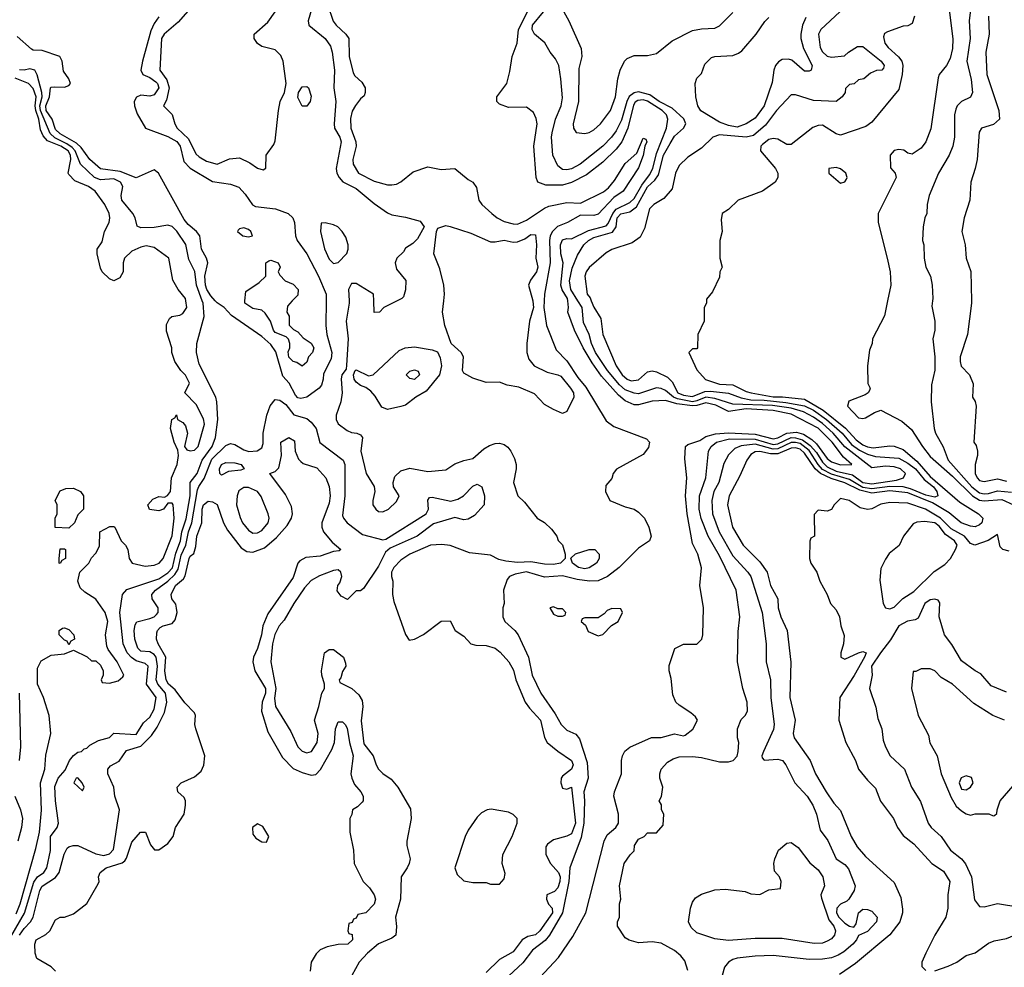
# Model space of a CAD drawing. Header units: inches. Extents: x 1793402 to 1900366, y 320852 to 470679.
# Tile 181 of 256: x 1840950 to 1845340, y 377027 to 381255. Entities that reach past the tile are written whole.
import ezdxf

# ---------------------------------------------------------------- set-up
doc = ezdxf.new("R2010")
doc.units = ezdxf.units.IN
doc.header["$MEASUREMENT"] = 0
doc.layers.add('B8347', color=7, linetype='Continuous')
doc.layers.add('B8348', color=7, linetype='Continuous')

msp = doc.modelspace()

# ---------------------------------------------------------------- linework, layer by layer
at = {"layer": 'B8347', "color": 4}
for points, elevation in [([(1840910, 377162), (1840971.3, 377268.7), (1841013.6, 377406.4), (1841029.8, 377430.2), (1841058.4, 377450), (1841071.3, 377470), (1841087.9, 377547.9), (1841088, 377610), (1841117.2, 377650), (1841122.7, 377670), (1841109.6, 377769.6), (1841107, 377833), (1841122.4, 377870), (1841153.6, 377906.4), (1841172.7, 377950), (1841190, 377971), (1841210, 377986), (1841226, 377990), (1841238, 378002), (1841250, 378004.7), (1841262.7, 378017.3), (1841302, 378038), (1841350, 378051.3), (1841370, 378071), (1841470, 378066), (1841502.7, 378117.3), (1841530, 378142), (1841550, 378178.8), (1841558.7, 378230), (1841515.8, 378290), (1841523.6, 378370), (1841510, 378382.4), (1841470, 378394.5), (1841449, 378409), (1841429.7, 378430), (1841412.1, 378470), (1841396.9, 378610), (1841409.3, 378690), (1841428.3, 378711.7), (1841570, 378759.6), (1841610, 378787.2), (1841631.7, 378808.3), (1841646.1, 378873.9), (1841667, 378930), (1841673.4, 378970), (1841692.2, 379027.8), (1841709.8, 379130), (1841710.9, 379190), (1841742, 379230), (1841763.1, 379290), (1841808.3, 379350), (1841822.6, 379390), (1841834.3, 379470), (1841829.6, 379550), (1841824.5, 379570), (1841750, 379717.2), (1841738, 379770), (1841740.5, 379810), (1841773.2, 379930), (1841768.3, 379990), (1841764.5, 380000)], 192), ([(1840934.3, 377265.7), (1840951.6, 377310), (1841022.9, 377557.1), (1841038.8, 377630), (1841047.7, 377727.7), (1841042.4, 377850), (1841061.6, 377910), (1841066.5, 377973.5), (1841089.2, 378070), (1841081.2, 378150), (1841056, 378230), (1841029.6, 378290), (1841030, 378362), (1841046.2, 378393.8), (1841090, 378418.8), (1841150, 378424.7), (1841190, 378442), (1841251.6, 378411.6), (1841270, 378394), (1841290, 378394), (1841310, 378374), (1841322, 378350), (1841322, 378330), (1841314, 378310), (1841318, 378298), (1841350, 378294), (1841390, 378304.7), (1841410, 378322), (1841414, 378330), (1841385.2, 378390), (1841344, 378444), (1841339, 378459), (1841333.2, 378510), (1841343.7, 378570), (1841331.8, 378610), (1841290, 378668.7), (1841240.2, 378700.2), (1841220.2, 378720.2), (1841208.7, 378750), (1841218, 378790), (1841258, 378830), (1841270, 378854), (1841290, 378874), (1841306, 378906), (1841308, 378970), (1841352.7, 378992.7), (1841370, 378994), (1841374, 378990), (1841402, 378930), (1841422, 378910), (1841432, 378890), (1841438, 378850), (1841452, 378830), (1841510, 378816), (1841550, 378820.7), (1841572.7, 378830), (1841590, 378851), (1841630, 378951.3), (1841639.3, 379030), (1841634, 379090), (1841630, 379098), (1841610, 379098), (1841592, 379070), (1841570, 379062.7), (1841529.1, 379069.1), (1841522, 379090), (1841544.1, 379115.9), (1841570, 379126.8), (1841595.3, 379124.7), (1841609, 379131), (1841622, 379150), (1841627, 379210), (1841652.7, 379270), (1841659, 379310), (1841654.6, 379334.6), (1841639, 379370), (1841622, 379430), (1841628, 379470), (1841642, 379478), (1841650, 379492), (1841654, 379470), (1841676.9, 379456.9), (1841690, 379442), (1841698.8, 379410), (1841684.7, 379350), (1841696, 379336), (1841710, 379331), (1841730, 379334), (1841746, 379350), (1841773.6, 379450), (1841770, 379474), (1841737.5, 379537.5), (1841686, 379590), (1841707.3, 379632.7), (1841690, 379668), (1841668, 379690), (1841642, 379730), (1841628.7, 379770), (1841628.7, 379790), (1841604.7, 379864.7), (1841604.7, 379895.3), (1841618, 379922), (1841628, 379930), (1841663.7, 379936.3), (1841677, 379943), (1841695.1, 379970), (1841690.8, 380000)], 196), ([(1842316.6, 380000), (1842314.9, 379890), (1842319.5, 379850), (1842342.3, 379770), (1842338.6, 379741.4), (1842304.9, 379675.1), (1842303.7, 379650), (1842296.1, 379623.9), (1842286, 379610), (1842230, 379569.7), (1842203.7, 379563.7), (1842190, 379567.8), (1842179.6, 379579.6), (1842152.3, 379632.3), (1842123.9, 379663.9), (1842092.8, 379772.8), (1842070, 379805.1), (1842030, 379841.1), (1841894.5, 379934.5), (1841862.4, 379970), (1841830, 379991.1), (1841822.2, 380000)], 188), ([(1842165.7, 380000), (1842143.6, 379976.4), (1842142, 379950), (1842151.1, 379931.1), (1842152, 379892), (1842171.6, 379871.6), (1842190, 379862), (1842214.8, 379834.8), (1842250, 379811), (1842261, 379790), (1842256, 379770), (1842238, 379750), (1842230, 379726), (1842210, 379708), (1842185.2, 379725.2), (1842170, 379729.2), (1842150, 379749.2), (1842147.5, 379772.5), (1842155.3, 379790), (1842155.3, 379810), (1842149.1, 379829.1), (1842139, 379839), (1842090, 379859), (1842081.2, 379870), (1842069, 379910), (1842044.7, 379944.7), (1842030, 379958), (1841990, 379966), (1841954, 379990), (1841954.8, 380000)], 184), ([(1842418.6, 380000), (1842419.1, 379990), (1842406, 379910), (1842414.8, 379830), (1842407.3, 379712.7), (1842405.4, 379694.6), (1842387.3, 379670), (1842384, 379650), (1842387.7, 379590), (1842382.8, 379550), (1842361, 379490), (1842361, 379470), (1842370.9, 379450.9), (1842410, 379422), (1842430, 379412), (1842454, 379410), (1842470, 379402), (1842478, 379390), (1842470.7, 379329.3), (1842494.8, 379230), (1842530, 379172), (1842534, 379150), (1842524.7, 379110), (1842524.7, 379090), (1842538, 379070), (1842550, 379061), (1842570, 379058.8), (1842595.3, 379070), (1842630, 379104.7), (1842642, 379130), (1842617.2, 379170), (1842615.1, 379190), (1842623.3, 379216.7), (1842650, 379242), (1842690, 379254), (1842770, 379238), (1842850, 379246.8), (1842890, 379273.4), (1842930, 379288.2), (1842970, 379296), (1843020.2, 379339.8), (1843045.6, 379354.4), (1843070, 379364), (1843090, 379365.5), (1843110, 379359.1), (1843126.6, 379346.6), (1843140.7, 379330), (1843156.8, 379296.8), (1843164, 379270), (1843164, 379250), (1843152, 379190), (1843171.3, 379130), (1843201.4, 379101.4), (1843258, 379030), (1843290.7, 379010.7), (1843322, 378982), (1843344.7, 378950), (1843351.1, 378931.1), (1843370.9, 378910.9), (1843382, 378870), (1843382, 378850), (1843362, 378830), (1843330, 378824.5), (1843290, 378825.1), (1843230, 378836.3), (1843170, 378833.3), (1843118, 378838), (1843086.3, 378846.3), (1843050, 378865.2), (1842955.3, 378875.3), (1842870, 378908.7), (1842832.7, 378912.7), (1842782, 378910), (1842690, 378869.3), (1842650, 378843.7), (1842619.1, 378810), (1842608.2, 378790), (1842608, 378770), (1842613.4, 378750), (1842612.7, 378690), (1842618.4, 378658.4), (1842670.9, 378510.9), (1842686.4, 378486.4), (1842710, 378491.3), (1842750, 378511.3), (1842830, 378571.3), (1842870, 378572), (1842892, 378530), (1842930, 378504.7), (1842962, 378470), (1842983.5, 378463.5), (1843030, 378463), (1843070, 378450.5), (1843092.7, 378432.8), (1843130.5, 378390), (1843151.9, 378351.9), (1843162, 378310), (1843204, 378210), (1843222.8, 378182.8), (1843272.4, 378130), (1843290, 378052), (1843302.8, 378030), (1843350, 377990.8), (1843410.6, 377950), (1843417.3, 377930), (1843411.3, 377910), (1843370, 377879.3), (1843364.4, 377870), (1843362.4, 377850), (1843370, 377826), (1843390, 377821), (1843411, 377831), (1843428.8, 377670), (1843410, 377622), (1843390, 377611.8), (1843330, 377596), (1843303.8, 377576.2), (1843296.3, 377563.7), (1843295.5, 377530), (1843317.6, 377490), (1843352.9, 377450), (1843359.6, 377430), (1843358.6, 377410), (1843350, 377380.9), (1843335.4, 377364.6), (1843301, 377350), (1843299.1, 377330), (1843308.5, 377308.5), (1843324, 377290), (1843326, 377270), (1843270, 377189.4), (1843250, 377172.3), (1843215.6, 377164.4), (1843190.3, 377149.7), (1843150, 377095.3), (1843090, 377061.2), (1843030, 377003.7)], 192), ([(1842634, 380000), (1842574, 379970), (1842554, 379950), (1842530, 379948.7), (1842528.7, 380000)], 192), ([(1843238.1, 380000), (1843238.5, 379998.5), (1843240.9, 379970), (1843223.8, 379910), (1843210.8, 379810), (1843210.8, 379770), (1843219.8, 379739.8), (1843244.7, 379710), (1843301.6, 379681.6), (1843350, 379670.6), (1843363.4, 379663.4), (1843406.8, 379610), (1843418.8, 379590), (1843421, 379570), (1843390, 379506), (1843370, 379498), (1843330, 379515.3), (1843290, 379538), (1843245.6, 379585.6), (1843175.5, 379615.5), (1843124.1, 379624.1), (1843090, 379637.2), (1843030, 379635.3), (1842970, 379655.3), (1842930, 379678), (1842924, 379690), (1842929, 379750), (1842919, 379770), (1842874, 379810), (1842846, 379890), (1842836, 379950), (1842841.3, 380000)], 192), ([(1843289.1, 380000), (1843287.9, 379970), (1843299.5, 379890), (1843342, 379782), (1843390, 379732.4), (1843438.3, 379658.3), (1843474.3, 379614.3), (1843565.5, 379465.5), (1843599.2, 379439.2), (1843744.4, 379384.4), (1843758, 379370), (1843753.9, 379346.1), (1843730, 379315.1), (1843610.6, 379249.4), (1843596, 379230), (1843590, 379208), (1843563.6, 379176.4), (1843562, 379150), (1843582, 379110), (1843650, 379081), (1843690, 379071.3), (1843710, 379058), (1843736, 379030), (1843754.8, 378990), (1843766, 378950), (1843758, 378930), (1843710, 378896), (1843622.4, 378810), (1843570.5, 378770), (1843530, 378751.1), (1843490.2, 378749.8), (1843436.5, 378756.5), (1843370, 378772.8), (1843290, 378767.1), (1843210, 378790.8), (1843159, 378781), (1843134.8, 378770), (1843123.7, 378756.3), (1843107.7, 378710), (1843110.4, 378650), (1843104.9, 378630), (1843104, 378590), (1843114, 378570), (1843158, 378530), (1843172.7, 378510), (1843218.4, 378410), (1843235.8, 378330), (1843274.4, 378250), (1843338.3, 378158.3), (1843364.9, 378110), (1843390, 378084.9), (1843430, 378066.8), (1843446.6, 378046.6), (1843481.1, 377941.1), (1843484.2, 377870), (1843464.9, 377810), (1843469.2, 377770), (1843465.8, 377670), (1843453.7, 377606.3), (1843403.7, 377470), (1843398.6, 377410), (1843371.1, 377270), (1843312.2, 377170), (1843293.5, 377146.5), (1843236.4, 377103.6), (1843194, 377046), (1843131, 376989)], 196), ([(1843230, 376937.6), (1843353, 377070), (1843416, 377164), (1843474.9, 377270), (1843555.8, 377590), (1843570, 377618), (1843607.7, 377650), (1843620.4, 377670), (1843620.4, 377710), (1843599.3, 377790), (1843601.6, 377810), (1843633.4, 377890), (1843633.4, 377950), (1843637.3, 377970), (1843648.3, 377991.7), (1843670, 378009.2), (1843767.7, 378052.3), (1843810, 378052.7), (1843870, 378069), (1843910, 378059), (1843918, 378062), (1843950.9, 378089.1), (1843972, 378130), (1843963.6, 378143.6), (1843942, 378162), (1843890, 378196), (1843876, 378210), (1843862, 378242), (1843855.3, 378315.3), (1843846, 378350), (1843846.4, 378373.6), (1843871.6, 378448.4), (1843910, 378468.7), (1843970, 378468.7), (1843991.3, 378490), (1843996, 378510), (1843998.8, 378630), (1843982.4, 378730), (1843990.9, 378809.1), (1843974, 378870), (1843950, 378918), (1843925.7, 379050), (1843918.7, 379130), (1843925.5, 379210), (1843915.2, 379295.2), (1843919.1, 379350), (1843930, 379359.5), (1843982.5, 379377.5), (1844010, 379394.6), (1844052.8, 379407.1), (1844110, 379411.9), (1844230, 379404.9), (1844310, 379384.5), (1844330, 379388.4), (1844370, 379409.9), (1844413.7, 379413.7), (1844445.7, 379405.7), (1844482, 379382), (1844502.6, 379362.6), (1844550, 379296.9), (1844570, 379282.2), (1844610, 379268.6), (1844661, 379270), (1844623, 379303), (1844573.4, 379370), (1844510, 379432.3), (1844390, 379494.6), (1844310, 379510.7), (1844190, 379518.6), (1844110, 379507.1), (1844054.8, 379534.8), (1844010, 379545.3), (1843970, 379533.1), (1843950, 379531.9), (1843881, 379541), (1843830, 379555.9), (1843770, 379553.1), (1843710, 379535.6), (1843690, 379535.6), (1843650, 379554.3), (1843620, 379580), (1843544.5, 379664.5), (1843503.4, 379723.4), (1843462.8, 379790), (1843424, 379870), (1843394, 379950), (1843397.6, 379970), (1843393.6, 380000)], 204), ([(1843930, 377012), (1843915.3, 377055.3), (1843898, 377078), (1843870, 377101), (1843810, 377134.8), (1843770, 377140.7), (1843710, 377136), (1843667.1, 377147.1), (1843650, 377158), (1843616, 377210), (1843616, 377230), (1843624.7, 377250), (1843624.7, 377310), (1843631.3, 377330), (1843624.7, 377390), (1843644.7, 377490), (1843671.6, 377528.4), (1843690, 377546), (1843692, 377570), (1843710, 377598), (1843734, 377610), (1843750, 377626), (1843790, 377626), (1843819.6, 377660.4), (1843822, 377710), (1843812, 377730), (1843811.6, 377751.6), (1843802, 377770), (1843811.6, 377788.4), (1843818, 377830), (1843804.7, 377870), (1843804.7, 377890), (1843811, 377910), (1843838.5, 377941.5), (1843863.4, 377956.6), (1843890, 377965.1), (1843950, 377967.3), (1843990, 377962.9), (1844070, 377942.7), (1844110, 377942.7), (1844131, 377950), (1844150, 377969), (1844154, 377990), (1844156, 378030), (1844150.9, 378050.9), (1844150.8, 378090), (1844167.7, 378132.3), (1844184.7, 378150), (1844194.8, 378170), (1844194, 378210), (1844174.8, 378270), (1844150.7, 378390), (1844154.4, 378525.6), (1844160.7, 378590), (1844144.9, 378710), (1844070, 378862), (1844019.5, 378950), (1843989.2, 379029.2), (1843980.2, 379070), (1843981.1, 379130), (1844010.3, 379210), (1844021.6, 379330), (1844033, 379350), (1844057.3, 379370), (1844115.6, 379384.4), (1844230, 379383.4), (1844310, 379359.9), (1844330, 379361.9), (1844390, 379389.9), (1844410, 379389.4), (1844439.9, 379379.9), (1844475.2, 379355.2), (1844502.9, 379322.9), (1844530, 379279.8), (1844550, 379259.5), (1844590, 379240.2), (1844663.8, 379223.8), (1844710, 379189.9), (1844750, 379184.1), (1844859.5, 379200.5), (1844890.8, 379210), (1844899.3, 379230), (1844877.1, 379250), (1844850, 379259.6), (1844810, 379262), (1844750, 379254.9), (1844630, 379348.2), (1844577.2, 379410), (1844530, 379453.4), (1844490, 379481.8), (1844444.5, 379504.5), (1844390, 379520.7), (1844306.3, 379533.7), (1844130, 379539.7), (1844050, 379564.6), (1844010.1, 379570.1), (1843970, 379553.6), (1843949.9, 379550.1), (1843882.5, 379562.5), (1843865.2, 379570), (1843830, 379599.6), (1843810, 379608.9), (1843790, 379611.6), (1843710, 379585.5), (1843690, 379587.8), (1843650, 379603.2), (1843625, 379625), (1843571.4, 379690), (1843516.9, 379770), (1843499.6, 379810), (1843488.9, 379850), (1843463.4, 379903.4), (1843458.2, 379970), (1843439.4, 380000)], 208), ([(1843498.9, 380000), (1843510, 379971.3), (1843540.7, 379920.7), (1843550.4, 379850), (1843610, 379710.7), (1843636.4, 379670), (1843659.1, 379650), (1843676.1, 379643.9), (1843710, 379648.2), (1843750, 379682.8), (1843770, 379687.7), (1843790, 379683), (1843839.3, 379659.3), (1843859.4, 379639.4), (1843884.7, 379590), (1843910, 379579.4), (1843950, 379572.8), (1844004.9, 379595), (1844030, 379596.8), (1844110, 379588), (1844166.7, 379566.7), (1844210, 379557.8), (1844270, 379556.6), (1844366.4, 379546.4), (1844450, 379531.6), (1844490, 379512.9), (1844548.3, 379470), (1844617.5, 379410), (1844659.8, 379359.8), (1844694.4, 379334.4), (1844730, 379316.3), (1844766.3, 379306.3), (1844870, 379297.8), (1844910, 379275.5), (1844944.4, 379250), (1844983.6, 379203.6), (1845025.2, 379170), (1845040.2, 379150), (1845043.8, 379130), (1845030, 379124.4), (1844990, 379133.3), (1844921.9, 379161.9), (1844890, 379169.9), (1844830, 379171.1), (1844750, 379160.8), (1844710, 379167.4), (1844650, 379203.2), (1844570, 379226.1), (1844530, 379248.1), (1844509.9, 379269.9), (1844470, 379332.6), (1844430, 379363.4), (1844410, 379368.7), (1844390, 379367.6), (1844330, 379340.2), (1844310, 379338.6), (1844230, 379361.2), (1844166.5, 379353.5), (1844138.9, 379341.1), (1844110, 379313.2), (1844090, 379274), (1844067.2, 379190), (1844044.6, 379150), (1844036, 379110), (1844039.5, 379050), (1844068.9, 378970), (1844130, 378863), (1844197.1, 378790), (1844210.4, 378770), (1844260.4, 378610), (1844279.1, 378470), (1844278, 378390), (1844298, 378310), (1844299.3, 378230), (1844314.4, 378110), (1844311.8, 378088.2), (1844266, 377990), (1844258.8, 377970), (1844260.7, 377960.7), (1844270, 377951.3), (1844330, 377956), (1844351, 377950), (1844366, 377930), (1844406, 377850), (1844460.7, 377790), (1844486.8, 377750), (1844502.8, 377710), (1844518.8, 377638.8), (1844553.2, 377593.2), (1844590.7, 377510.7), (1844630, 377484.7), (1844646.4, 377466.4), (1844676, 377390), (1844670.8, 377370), (1844647.3, 377330), (1844638.7, 377321.3), (1844610, 377307.8), (1844593.7, 377290), (1844592.7, 377270), (1844602, 377250), (1844630, 377223.1), (1844650, 377210.4), (1844670, 377206), (1844679.3, 377220.7), (1844689.6, 377270.4), (1844710, 377286), (1844730, 377285.3), (1844750, 377277), (1844773, 377250), (1844770.6, 377230), (1844730, 377186.6), (1844690.7, 377169.3), (1844682, 377150), (1844665.5, 377130), (1844624.5, 377095.5), (1844599.7, 377080.3), (1844570, 377069.7), (1844530, 377062.6), (1844470, 377062), (1844310, 377078.7), (1844230, 377076.9), (1844150, 377067), (1844130, 377062), (1844110.4, 377049.6), (1844092.7, 377027.3), (1844082, 376990)], 212), ([(1844012.4, 380000), (1844012, 379990), (1844002, 379970), (1844002, 379910), (1843974, 379850), (1843972, 379790), (1843970, 379786), (1843950, 379786), (1843934, 379770), (1843970, 379692), (1844008.7, 379648.7), (1844070, 379629.1), (1844130, 379625.5), (1844190, 379595.6), (1844211.3, 379590), (1844310, 379571.6), (1844351.5, 379571.5), (1844450, 379560.9), (1844533, 379512.9), (1844631.8, 379431.8), (1844679.8, 379379.8), (1844710, 379358.2), (1844730, 379348.6), (1844756, 379344), (1844830, 379352.9), (1844850, 379351.5), (1844890, 379336.5), (1844950, 379285), (1845010, 379216.5), (1845142.5, 379102.5), (1845226, 379050), (1845244.4, 379030), (1845239.5, 379010), (1845230, 379001.1), (1845210, 378992.6), (1845190, 378994.5), (1845148.5, 379010), (1845094.9, 379054.9), (1845019.6, 379099.6), (1844910, 379143.7), (1844830, 379152.2), (1844750, 379142.6), (1844695.6, 379155.7), (1844630, 379188.2), (1844567.7, 379207.7), (1844520.3, 379230), (1844497.3, 379250), (1844450, 379320.7), (1844430, 379337.8), (1844410, 379344.2), (1844390, 379342.9), (1844330, 379317.4), (1844297.2, 379317.1), (1844250, 379328.4), (1844230, 379326.3), (1844210, 379315.1), (1844192.4, 379290), (1844161.3, 379218.7), (1844113.4, 379130), (1844106, 379090), (1844128.5, 378990), (1844175.5, 378910), (1844250, 378835.5), (1844282.4, 378790), (1844298.4, 378730), (1844330.5, 378670), (1844332.7, 378630), (1844343.8, 378590), (1844372.7, 378530), (1844387.9, 378387.9), (1844383.8, 378230), (1844408, 378130), (1844399.3, 378070), (1844403, 378050), (1844475.5, 377950), (1844498.4, 377890), (1844546.4, 377810), (1844579.6, 377759.6), (1844610, 377726), (1844658, 377610), (1844684.4, 377564.4), (1844721.2, 377521.2), (1844850, 377404.7), (1844878.5, 377338.5), (1844885.8, 377285.8), (1844886, 377270), (1844874.4, 377230), (1844830, 377172), (1844677, 377043), (1844605.2, 376994.8)], 216), ([(1844820.3, 380000), (1844806.4, 379933.6), (1844752, 379830), (1844751.3, 379810), (1844739.6, 379780.4), (1844731, 379710), (1844731.6, 379631.6), (1844742, 379610), (1844739.6, 379600.4), (1844734, 379590), (1844719.8, 379580.2), (1844647.5, 379552.5), (1844641, 379530), (1844690, 379478.8), (1844710, 379474.8), (1844722, 379478), (1844762, 379502), (1844790, 379512), (1844883.9, 379463.9), (1844926, 379426), (1844974.9, 379350), (1845010, 379305.7), (1845110, 379218.6), (1845198.6, 379130), (1845230, 379111), (1845250, 379107.5), (1845330, 379113.4), (1845381, 379090)], 224), ([(1845019.8, 380000), (1845016.9, 379976.9), (1845031, 379910), (1845031, 379870), (1845021, 379830), (1845031, 379750), (1845030.9, 379690.9), (1845015.3, 379624.7), (1845014, 379550), (1845027.7, 379430), (1845034, 379410), (1845068.5, 379348.5), (1845090.4, 379290), (1845195.8, 379170), (1845230, 379144.1), (1845250, 379139.3), (1845270, 379141.1), (1845310, 379152.3), (1845373.2, 379146.8)], 228), ([(1845193.8, 380000), (1845194, 379990), (1845176.3, 379850), (1845143.8, 379750), (1845143, 379730), (1845148, 379708), (1845184.7, 379670), (1845202, 379630), (1845198, 379570), (1845210.7, 379550.7), (1845214.8, 379530), (1845204.7, 379370), (1845214.4, 379354.4), (1845221, 379330), (1845221, 379310), (1845210.7, 379270), (1845210.6, 379230), (1845219.1, 379210), (1845230, 379199.1), (1845250, 379193.4), (1845310, 379206), (1845350, 379196.3)], 232), ([(1840950, 377170.4), (1840970, 377200.3), (1840998.9, 377230), (1841009.7, 377250), (1841040.4, 377370), (1841050, 377388.2), (1841110, 377427), (1841126.6, 377450), (1841148.4, 377531.6), (1841162.3, 377557.7), (1841170, 377564.9), (1841188, 377570), (1841210, 377570.3), (1841290, 377532.7), (1841325.1, 377525.1), (1841350, 377533), (1841368, 377552), (1841394.5, 377730), (1841375.1, 377790), (1841369.3, 377830), (1841343.7, 377890), (1841342.7, 377910), (1841354.5, 377925.5), (1841393.4, 377946.6), (1841426.6, 377993.4), (1841490, 378013.7), (1841538.4, 378061.6), (1841562.6, 378097.4), (1841596.3, 378163.7), (1841605.8, 378210), (1841600.3, 378250), (1841565.6, 378290), (1841558.9, 378310), (1841565.2, 378370), (1841558.8, 378410), (1841550, 378421.7), (1841530, 378434.3), (1841490, 378437), (1841477, 378450), (1841463.6, 378490), (1841460.9, 378530), (1841465.6, 378554.4), (1841472.5, 378567.5), (1841530, 378582.3), (1841550, 378590.3), (1841559.8, 378600.2), (1841566.9, 378610), (1841566.9, 378630), (1841540.5, 378670), (1841538.7, 378690), (1841555.6, 378710), (1841611, 378749), (1841641.5, 378778.5), (1841657.4, 378802.6), (1841670, 378865.5), (1841691.5, 378910), (1841702.4, 378970), (1841717.5, 379010), (1841743.3, 379156.7), (1841748.4, 379171.6), (1841772.5, 379207.5), (1841806.4, 379293.6), (1841870, 379354.9), (1841890, 379363.8), (1841910, 379359.1), (1841950, 379335.5), (1841972.1, 379327.9), (1842009.3, 379330.7), (1842030, 379344.7), (1842035.9, 379364.1), (1842035.1, 379410), (1842052.1, 379490), (1842067.6, 379532.4), (1842090, 379559.3), (1842110, 379557), (1842137.4, 379537.4), (1842171.8, 379491.8), (1842230, 379475.6), (1842250, 379459.5), (1842271.7, 379430), (1842288.8, 379368.8), (1842393, 379290), (1842399.3, 379270), (1842399.5, 379130), (1842390, 379042), (1842394, 379030), (1842410.4, 379010.4), (1842478, 378958), (1842570, 378933.4), (1842582.5, 378937.5), (1842762, 379050), (1842773.2, 379070), (1842769.3, 379110.7), (1842778, 379122), (1842790, 379124.7), (1842872.9, 379107.1), (1842904.1, 379115.9), (1842929.5, 379130.5), (1842970, 379174), (1842990, 379182), (1843010.6, 379170), (1843022, 379130), (1843021, 379090), (1842977.5, 379042.5), (1842950, 379026), (1842930, 379022.7), (1842890, 379033.2), (1842794.9, 379005.1), (1842722.8, 378950), (1842602.8, 378897.2), (1842581.1, 378878.9), (1842550, 378816), (1842483.6, 378716.4), (1842470, 378706), (1842450, 378706), (1842411.6, 378668.4), (1842383.1, 378683.1), (1842366, 378706), (1842369.3, 378730), (1842378, 378742), (1842386, 378770), (1842382.7, 378790), (1842370, 378799.5), (1842350, 378797), (1842287.1, 378772.9), (1842250, 378752.3), (1842220.5, 378719.5), (1842172.4, 378650), (1842130, 378576), (1842106.7, 378550), (1842088.1, 378511.9), (1842077.4, 378470), (1842070.4, 378390), (1842092.2, 378270), (1842086.8, 378226.8), (1842090.2, 378190.3), (1842159.5, 378079.5), (1842190.6, 378010), (1842210, 377990.6), (1842230, 377983), (1842251.1, 377988.9), (1842276.9, 378030), (1842280.5, 378070), (1842265.1, 378130), (1842284.5, 378190), (1842297.2, 378250), (1842308.9, 378271.1), (1842309, 378290), (1842297, 378330), (1842296.2, 378350), (1842309.2, 378430), (1842330, 378444.7), (1842350, 378444.7), (1842394, 378410), (1842403.6, 378383.6), (1842404.7, 378370), (1842390, 378346), (1842382, 378318), (1842374, 378310), (1842378, 378298), (1842431.1, 378271.1), (1842462, 378242), (1842476.8, 378216.8), (1842480.7, 378190), (1842473.3, 378126.7), (1842484.1, 378024.1), (1842526.4, 377970), (1842539.1, 377930), (1842550, 377911), (1842570, 377890.8), (1842605.8, 377865.8), (1842636, 377830), (1842693, 377733), (1842696.3, 377690), (1842676, 377590), (1842676, 377570), (1842690.7, 377510), (1842687.3, 377490), (1842677.3, 377470), (1842650.7, 377430), (1842647.7, 377330), (1842625.5, 377250), (1842630.6, 377209.4), (1842626.8, 377170), (1842610, 377156), (1842550, 377131.8), (1842500.5, 377090), (1842464, 377050), (1842431, 376990)], 188), ([(1841109.3, 377010), (1841090, 377029.3), (1841026, 377066), (1841019, 377090), (1841017.2, 377130), (1841024, 377150), (1841066.8, 377173.2), (1841084, 377190), (1841110, 377238), (1841130, 377251), (1841150, 377251), (1841190, 377264.7), (1841250, 377311.3), (1841300.2, 377399.8), (1841304, 377410), (1841301.2, 377430), (1841309.3, 377450), (1841336, 377470), (1841406.9, 377493.1), (1841418.5, 377501.5), (1841426.7, 377513.3), (1841450, 377584.7), (1841488.7, 377630), (1841511.3, 377630), (1841533.2, 377573.2), (1841550.8, 377550.8), (1841570, 377550.7), (1841610, 377579.1), (1841635.1, 377610), (1841645.1, 377650), (1841684.2, 377710), (1841689.7, 377750), (1841689.6, 377770), (1841683.6, 377783.6), (1841655.1, 377810), (1841652.3, 377830), (1841670, 377850.4), (1841730, 377877.1), (1841758.9, 377901.1), (1841771.2, 377928.8), (1841775.6, 377970), (1841735.6, 378090), (1841731.8, 378110), (1841734.5, 378150), (1841730, 378162), (1841687.2, 378207.2), (1841644, 378264), (1841614, 378290), (1841602.6, 378310), (1841597.7, 378350), (1841601.1, 378410), (1841567.8, 378470), (1841560.7, 378490), (1841561, 378519), (1841564.5, 378530), (1841577.2, 378542.8), (1841590, 378550.4), (1841630, 378560.5), (1841643.5, 378576.5), (1841652.3, 378610), (1841649.6, 378629.6), (1841646.6, 378646.6), (1841629.3, 378670), (1841626, 378690), (1841645.6, 378730), (1841680.1, 378759.9), (1841687.3, 378772.8), (1841705.6, 378850), (1841710, 378861), (1841726.8, 378873.2), (1841735.5, 378904.5), (1841739.6, 378950), (1841762, 379010), (1841763.5, 379070), (1841770, 379090.7), (1841790, 379106.8), (1841810, 379102.8), (1841830, 379091.3), (1841859.1, 379010), (1841877, 378977), (1841937.6, 378897.6), (1841962.4, 378882.4), (1841990, 378879.3), (1842042.3, 378897.7), (1842095.3, 378944.7), (1842142.9, 378997.1), (1842162.7, 379030), (1842166, 379050), (1842162, 379082), (1842135.5, 379135.5), (1842066, 379230), (1842090, 379238), (1842105.6, 379254.4), (1842118, 379310), (1842115.3, 379370), (1842150.5, 379390.5), (1842176, 379376), (1842178.8, 379330), (1842194, 379294), (1842203.5, 379283.5), (1842214.8, 379274.8), (1842275.3, 379255.3), (1842314.8, 379210), (1842330, 379172), (1842334.9, 379130), (1842330, 379098), (1842297.3, 379010), (1842297.3, 378990), (1842304.7, 378970), (1842343, 378923), (1842382, 378890), (1842375.3, 378884.7), (1842350, 378881.2), (1842290, 378860.9), (1842225.4, 378854.6), (1842199.8, 378840.2), (1842190.7, 378829.3), (1842170, 378765.2), (1842056.4, 378603.6), (1842034.9, 378550), (1842028, 378510), (1842010.3, 378449.7), (1841993, 378410), (1841990.4, 378390), (1841999.3, 378350), (1842046.4, 378270), (1842046.7, 378250), (1842031.8, 378210), (1842027.7, 378170), (1842057.1, 378077.1), (1842122.6, 377962.6), (1842170, 377913.4), (1842210, 377895.5), (1842250, 377884), (1842270, 377887.3), (1842291.5, 377908.5), (1842341.6, 377998.4), (1842353.2, 378030), (1842359, 378090), (1842370, 378122), (1842390, 378122), (1842402, 378110), (1842410, 378094), (1842420.7, 378030), (1842437.3, 377970), (1842426.8, 377890), (1842430.7, 377870), (1842442.5, 377842.5), (1842471.3, 377810), (1842482, 377790), (1842482, 377770), (1842476.9, 377763.1), (1842456.9, 377743.1), (1842434, 377730), (1842431.6, 377708.4), (1842422, 377690), (1842422, 377630), (1842438, 377550), (1842442, 377490), (1842482, 377410), (1842510, 377382), (1842531, 377350), (1842536, 377330), (1842530, 377308), (1842494, 377270), (1842458, 377262), (1842450, 377246), (1842438, 377242), (1842432.7, 377227.3), (1842418, 377222), (1842414, 377190), (1842418, 377178), (1842432.7, 377172.7), (1842434, 377150), (1842414, 377130), (1842370, 377129), (1842321.4, 377118.6), (1842290, 377105.2), (1842272.5, 377087.5), (1842250.5, 377050), (1842244.9, 377010)], 184), ([(1845362.8, 378882.8), (1845333.2, 378890), (1845322.3, 378902.3), (1845310, 378958), (1845268.5, 378931.5), (1845209.5, 378909.5), (1845190, 378918), (1845163.5, 378950), (1845103.2, 378983.2), (1845056.5, 379030), (1844989.6, 379070), (1844910, 379097.3), (1844830, 379100.4), (1844790, 379092.4), (1844750, 379072.7), (1844730, 379069), (1844697.2, 379077.2), (1844648, 379110), (1844610, 379119), (1844582, 379090), (1844570, 379068.7), (1844550, 379062), (1844510, 379066), (1844492.7, 379047.3), (1844494, 378950), (1844478, 378942), (1844472.7, 378927.3), (1844471.3, 378850), (1844478, 378830), (1844504.7, 378790), (1844518, 378750), (1844551.3, 378690), (1844564.7, 378650), (1844590, 378622), (1844606, 378590), (1844610.8, 378550), (1844626.4, 378506.4), (1844624, 378470), (1844610.8, 378430), (1844611.3, 378410), (1844630, 378402), (1844690, 378430.4), (1844710, 378435.5), (1844724.7, 378430), (1844717.6, 378410), (1844671, 378329), (1844606.4, 378230), (1844602, 378130), (1844633.4, 378030), (1844677.3, 377950), (1844690.7, 377910), (1844730, 377861), (1844765.5, 377825.5), (1844788.3, 377768.3), (1844846.8, 377690), (1844864, 377650), (1844890, 377614.8), (1844937.3, 377577.3), (1845017.3, 377490), (1845070, 377455.5), (1845097.1, 377410), (1845088.2, 377350), (1845088, 377290), (1845079.3, 377250), (1845030.8, 377170), (1844991, 377090), (1844972, 377050), (1844972, 377030), (1844990, 377012)], 224), ([(1845350, 378254), (1845282.5, 378282.5), (1845235.5, 378335.5), (1845210, 378349), (1845150, 378394), (1845106.6, 378466.6), (1845074, 378510), (1845049.6, 378589.6), (1845053.2, 378653.2), (1845045.2, 378665.2), (1845030, 378669.3), (1845010, 378665.6), (1844986, 378650), (1844956.2, 378583.8), (1844943.4, 378576.6), (1844909.2, 378570.8), (1844870, 378549.7), (1844832.8, 378487.2), (1844787.7, 378430), (1844748.4, 378370), (1844750.8, 378330), (1844738.8, 378270), (1844767.5, 378187.5), (1844776.8, 378136.8), (1844794, 378090), (1844800.7, 378040.7), (1844811, 378011), (1844832, 377970), (1844896, 377910), (1844926.8, 377830), (1844966.4, 377766.4), (1845000.7, 377670), (1845014.8, 377650), (1845058.8, 377610), (1845101, 377550), (1845150, 377511), (1845168.1, 377488.1), (1845194, 377430), (1845207.7, 377327.7), (1845230, 377298), (1845250, 377296), (1845310, 377310.8), (1845410, 377294.8)], 228), ([(1845342, 378130), (1845289, 378150), (1845204.4, 378204.4), (1845110, 378289.4), (1845059.3, 378319.3), (1845030, 378348.7), (1845010, 378358), (1844970, 378358), (1844946, 378346), (1844934, 378346), (1844926, 378270), (1844956, 378150), (1845002, 378062), (1845008.1, 378028.1), (1845040.7, 377970), (1845058.4, 377890), (1845103.7, 377783.7), (1845126, 377746), (1845150, 377724.7), (1845170, 377711.3), (1845190, 377706), (1845210, 377711.3), (1845271.3, 377711.3), (1845290, 377702), (1845296.4, 377703.6), (1845307.3, 377712.7), (1845308, 377730), (1845322, 377770), (1845418.6, 377881.4)], 232), ([(1840947.5, 378250), (1840953.5, 378010), (1840948.3, 377950)], 204), ([(1840928.4, 377790), (1840954.3, 377730), (1840962, 377690), (1840958.9, 377650), (1840942, 377590)], 204), ([(1845030, 377011.3), (1845090, 377031.3), (1845128, 377050), (1845170, 377078.8), (1845210, 377091), (1845270, 377134.8), (1845295.5, 377144.5), (1845350, 377154.8), (1845386, 377170), (1845410, 377166), (1845438, 377150), (1845461, 377130), (1845486, 377090), (1845484.7, 377050), (1845521, 376970)], 224)]:
    msp.add_lwpolyline(points, dxfattribs=dict(at, elevation=elevation))
for points, elevation in [([(1842590, 379515.3), (1842565.2, 379525.2), (1842535.5, 379575.5), (1842516.5, 379596.5), (1842494, 379614), (1842470, 379622), (1842450, 379638), (1842442, 379650), (1842438, 379670), (1842446, 379690), (1842450, 379692), (1842505.4, 379665.4), (1842526, 379670), (1842642, 379778), (1842668.9, 379791.1), (1842710, 379794.8), (1842790, 379782), (1842813.2, 379773.2), (1842825.5, 379745.5), (1842830.7, 379710), (1842822, 379670), (1842763.2, 379596.8), (1842716, 379570), (1842670, 379535.3), (1842650, 379529)], 192), ([(1842710, 379649.6), (1842690, 379654), (1842674, 379670), (1842690, 379686), (1842710, 379693), (1842726.4, 379686.4), (1842733, 379670)], 188), ([(1841850, 379222), (1841842, 379230), (1841841.2, 379250), (1841850, 379270.7), (1841870, 379278.8), (1841910, 379277.3), (1841938, 379270), (1841951.3, 379250), (1841935.5, 379244.5), (1841880.7, 379239.3)], 184), ([(1841170, 378986), (1841108.4, 378988.4), (1841108, 379030), (1841118, 379050), (1841118, 379090), (1841109, 379110), (1841130, 379152), (1841156.4, 379163.6), (1841190, 379164.7), (1841222, 379150), (1841234, 379130), (1841234, 379070), (1841210, 379046), (1841194, 379010)], 196), ([(1841970, 379167.6), (1841950, 379167.3), (1841927.5, 379152.5), (1841919.5, 379130), (1841917.6, 379090), (1841933.3, 379033.3), (1841943.8, 379010), (1841970, 378976.3), (1841990, 378963.8), (1842010, 378964.4), (1842030, 378975.5), (1842058.4, 379010), (1842062, 379030), (1842058, 379050), (1842026.7, 379126.7), (1842010, 379149.4)], 188), ([(1844984.9, 379015.1), (1844950, 379013.2), (1844934.4, 379005.6), (1844891.3, 378950), (1844870.9, 378909.1), (1844827.1, 378872.9), (1844810, 378848), (1844790, 378806), (1844785.4, 378754.6), (1844801, 378650), (1844810.9, 378630.9), (1844830, 378626), (1844850, 378633.4), (1844888.2, 378671.8), (1844936.5, 378703.5), (1845028.1, 378791.9), (1845075.9, 378824.1), (1845101.1, 378850), (1845123.5, 378890), (1845129.6, 378910), (1845118.4, 378930), (1845078.2, 378958.2), (1845050, 378994.3), (1845030, 379009.6)], 228), ([(1841130, 378828), (1841126, 378830), (1841126, 378850), (1841130, 378894), (1841150, 378894), (1841154, 378890), (1841154, 378850), (1841138, 378842)], 196), ([(1843470, 378804.5), (1843442, 378810), (1843415.3, 378830), (1843407.3, 378852.7), (1843428.9, 378871.1), (1843490, 378891.3), (1843514, 378890), (1843534, 378870), (1843534, 378850), (1843522, 378830), (1843490, 378809.5)], 192), ([(1843330, 378635.3), (1843314, 378630), (1843330, 378602), (1843350, 378594), (1843370, 378594), (1843382, 378598), (1843386, 378610), (1843370, 378626), (1843350, 378626)], 204), ([(1843590, 378628), (1843570, 378618), (1843556.9, 378603.1), (1843530, 378586), (1843470, 378586), (1843458, 378582), (1843454, 378570), (1843472.7, 378552.7), (1843485.4, 378525.4), (1843530, 378506), (1843550, 378512), (1843588.7, 378551.3), (1843618, 378570), (1843638, 378610), (1843630, 378626)], 204), ([(1841170, 378466), (1841162, 378482), (1841150, 378486), (1841126, 378510), (1841126, 378530), (1841140.4, 378539.6), (1841150, 378542), (1841170, 378534), (1841192, 378510), (1841194, 378490), (1841178, 378482)], 196), ([(1841210, 377872.3), (1841202, 377870), (1841191.3, 377850), (1841230, 377814), (1841238, 377830), (1841228.7, 377850)], 192), ([(1845170, 377881.3), (1845147.8, 377872.2), (1845139.5, 377850), (1845150, 377821.6), (1845170, 377818.7), (1845189.4, 377830), (1845201.3, 377850), (1845194.2, 377874.2)], 236), ([(1843051.9, 377731.9), (1843034, 377730), (1843010, 377716), (1842990, 377696), (1842950, 377639), (1842936.3, 377610), (1842891, 377470), (1842901.4, 377441.4), (1842930, 377412), (1842970, 377404.7), (1843030, 377404.7), (1843050, 377398), (1843090, 377398), (1843110, 377422), (1843115.5, 377444.5), (1843100.9, 377490), (1843105.1, 377530), (1843146.6, 377610), (1843169, 377670), (1843169, 377690), (1843150, 377709), (1843130, 377719.3)], 192), ([(1842010, 377666.6), (1841988.9, 377651.1), (1841990, 377621), (1842003.4, 377603.4), (1842030, 377586.8), (1842050, 377584.7), (1842061.2, 377610), (1842034.8, 377654.7)], 184), ([(1844492.5, 377132.5), (1844350, 377155.1), (1844230, 377154.5), (1844110, 377146), (1844050, 377154), (1843970, 377180.9), (1843943.9, 377203.9), (1843932.7, 377230), (1843940.9, 377290), (1843950, 377318), (1843963.9, 377336.1), (1843990, 377353), (1844050, 377373), (1844095.2, 377375.2), (1844184.7, 377364.7), (1844210, 377354), (1844250, 377352), (1844290, 377372), (1844342, 377378), (1844346, 377410), (1844338, 377430), (1844315.3, 377455.3), (1844313.2, 377490), (1844317.2, 377510), (1844334, 377550), (1844370, 377581), (1844390, 377582.8), (1844421.1, 377561.1), (1844473.4, 377493.4), (1844510, 377461), (1844530.6, 377430), (1844538.8, 377390), (1844522, 377350), (1844524.7, 377335.3), (1844558.3, 377238.3), (1844580.5, 377210), (1844587.3, 377190), (1844582.8, 377170), (1844570, 377154), (1844550, 377143.7), (1844530, 377135.1)], 208)]:
    msp.add_lwpolyline(points, close=True, dxfattribs=dict(at, elevation=elevation))
at = {"layer": 'B8348', "color": 4}
for points, elevation in [([(1841722.8, 381317.2), (1841656.7, 381243.3), (1841594, 381190), (1841583, 381170), (1841574.4, 381030), (1841606.5, 380986.5), (1841616, 380950), (1841604.7, 380895.3), (1841592, 380870), (1841630, 380832), (1841642, 380790), (1841653, 380770), (1841702.3, 380722.3), (1841735.8, 380655.8), (1841750, 380642.4), (1841783.4, 380623.4), (1841830, 380610.6), (1841886, 380634), (1841930, 380638.8), (1841975.9, 380615.9), (1842010, 380591.3), (1842035.3, 380584.7), (1842048, 380592), (1842049, 380650), (1842083.1, 380696.9), (1842090, 380714), (1842104, 380850), (1842112.3, 380890), (1842131.3, 380930), (1842138.7, 380970), (1842124.5, 381070), (1842114.5, 381094.5), (1842090, 381119.3), (1842030, 381135.3), (1842010, 381148), (1841995.3, 381170), (1841995.3, 381190), (1842056.6, 381243.4), (1842089.8, 381290.2)], 192), ([(1842254.4, 381310), (1842236.3, 381250), (1842239.1, 381230), (1842312.4, 381170), (1842336.3, 381136.3), (1842343.7, 381110), (1842353.7, 381030), (1842351.6, 380950), (1842359.5, 380890), (1842351.8, 380790), (1842354.4, 380770), (1842377.6, 380730), (1842383.1, 380710), (1842362, 380590), (1842364.9, 380570), (1842374.4, 380550), (1842391.5, 380531.6), (1842450, 380501.3), (1842530, 380434.4), (1842590, 380393.4), (1842610, 380384), (1842670, 380374), (1842736, 380356), (1842754, 380330), (1842723.5, 380276.5), (1842703.5, 380256.5), (1842670, 380235.3), (1842661, 380219), (1842632, 380190), (1842624.7, 380170), (1842630, 380142), (1842671.3, 380091.3), (1842670.9, 380049.1), (1842662, 380018), (1842654, 380010), (1842634, 380000)], 192), ([(1842322.9, 381322.9), (1842348.3, 381248.3), (1842360.7, 381230), (1842404, 381190), (1842417.3, 381170), (1842419.3, 381090), (1842437.5, 381017.5), (1842443.8, 381003.8), (1842475.2, 380975.2), (1842491, 380950), (1842491.3, 380930), (1842485.4, 380914.6), (1842470, 380902), (1842447.9, 380872.1), (1842433.2, 380846.8), (1842425.8, 380814.2), (1842426.7, 380770), (1842448.7, 380710), (1842450.4, 380690), (1842435.5, 380630), (1842437.1, 380610), (1842460.7, 380570), (1842530, 380533.4), (1842590, 380517.3), (1842610, 380517.3), (1842630, 380520.7), (1842649.5, 380530.5), (1842704.8, 380575.2), (1842770, 380597.3), (1842830, 380586.8), (1842890, 380591), (1842950, 380541), (1842971.3, 380530), (1842986.4, 380506.4), (1842998, 380450), (1843011.3, 380430), (1843054.8, 380390), (1843078.8, 380370), (1843110, 380354.4), (1843150, 380343.1), (1843170, 380342.6), (1843210, 380359.6), (1843290, 380414.3), (1843310, 380422.8), (1843390, 380439.6), (1843450, 380436.3), (1843553.4, 380486.6), (1843575.5, 380504.5), (1843602.9, 380537.1), (1843650, 380612.2), (1843701.5, 380658.5), (1843730, 380726), (1843742, 380722), (1843746, 380710), (1843737.1, 380690), (1843730, 380648), (1843710, 380594), (1843641.6, 380490), (1843599.3, 380460.7), (1843530, 380386.2), (1843510, 380380.9), (1843450, 380382.9), (1843392.7, 380350), (1843348.2, 380331.8), (1843325.4, 380310), (1843315.9, 380290), (1843312.7, 380270), (1843315.9, 380170), (1843290.3, 380030), (1843289.1, 380000)], 196), ([(1843393.6, 380000), (1843392.2, 380010), (1843368.9, 380048.9), (1843363.2, 380070), (1843373, 380170), (1843363.5, 380210), (1843362.2, 380250), (1843370, 380272.2), (1843390, 380278), (1843410, 380276.8), (1843485.9, 380314.1), (1843565, 380335), (1843574.8, 380345.2), (1843594.6, 380390), (1843610, 380409), (1843670, 380439.4), (1843690, 380456.1), (1843723.5, 380516.5), (1843758, 380562), (1843773.1, 380590), (1843790, 380657.6), (1843834, 380770), (1843840.3, 380810), (1843834.6, 380830), (1843814.9, 380850), (1843750, 380891.5), (1843730, 380897.5), (1843705.8, 380894.2), (1843694.2, 380885.8), (1843686.9, 380873.1), (1843662.2, 380770), (1843634.8, 380710), (1843610, 380677.4), (1843550, 380619.5), (1843477.1, 380562.9), (1843411.2, 380528.8), (1843370, 380516.9), (1843295.6, 380515.6), (1843261, 380530), (1843253.4, 380550), (1843242.4, 380690), (1843258, 380790), (1843253.4, 380813.4), (1843241, 380841), (1843210, 380864.7), (1843130, 380862.8), (1843090, 380878), (1843078, 380890), (1843078, 380910), (1843122, 380970), (1843136, 381024), (1843146, 381090), (1843168, 381150), (1843174.6, 381210), (1843214, 381290)], 204), ([(1843439.4, 380000), (1843408.1, 380050), (1843402, 380090), (1843413.4, 380146.6), (1843436.7, 380203.3), (1843466, 380250), (1843486, 380270), (1843510, 380282), (1843592.9, 380307.1), (1843609.2, 380330), (1843614.6, 380370), (1843630, 380388), (1843670, 380396.9), (1843700, 380420), (1843750, 380508.3), (1843781.8, 380538.2), (1843797.8, 380562.2), (1843820.9, 380650), (1843850, 380702.7), (1843870, 380734.5), (1843910.5, 380770), (1843920.4, 380790), (1843911.5, 380811.5), (1843859.6, 380859.6), (1843801.1, 380890), (1843759.4, 380919.4), (1843710, 380933), (1843690, 380928), (1843668.2, 380911.8), (1843657.4, 380890), (1843633.6, 380806.4), (1843610, 380759.1), (1843589.6, 380730), (1843550, 380690.4), (1843449.4, 380610), (1843410, 380588.4), (1843390, 380584), (1843370, 380586), (1843350, 380602), (1843328, 380650), (1843321.3, 380730), (1843323.7, 380750), (1843338.7, 380810), (1843364.4, 380870), (1843370, 380906), (1843363, 380990), (1843353.4, 381050), (1843339.5, 381079.5), (1843315.5, 381110), (1843291.5, 381151.6), (1843245.5, 381190), (1843235.3, 381210), (1843237.4, 381230), (1843286.4, 381290)], 208), ([(1843359.9, 381319.9), (1843399.3, 381250), (1843454.4, 381125.6), (1843456.3, 381090), (1843443.4, 381036.6), (1843441.3, 380890), (1843417.3, 380790), (1843418.8, 380770), (1843430.9, 380750.9), (1843470, 380746.8), (1843490, 380750.8), (1843510, 380762.8), (1843539.3, 380790), (1843585.2, 380850), (1843606.6, 380910), (1843617, 380990), (1843627, 381030), (1843646.6, 381070), (1843658.3, 381081.7), (1843690, 381094.9), (1843750, 381094.9), (1843790, 381103.8), (1843859.4, 381160.6), (1843950, 381205.5), (1843990, 381213.4), (1844050, 381217.3), (1844070, 381226.8), (1844130, 381286)], 212), ([(1844607, 381290), (1844522, 381210), (1844511.3, 381190), (1844518.8, 381130), (1844530, 381111.3), (1844550, 381091.3), (1844570, 381086.8), (1844627.3, 381092.7), (1844646, 381110), (1844685.2, 381134.8), (1844710, 381134.8), (1844790.8, 381070), (1844804.7, 381050), (1844802, 381038), (1844794, 381030), (1844770, 381028), (1844743.6, 381016.4), (1844714, 380990), (1844690, 380986), (1844671.6, 380968.4), (1844650, 380966), (1844632, 380948), (1844631.3, 380930), (1844618, 380910), (1844590.6, 380889.4), (1844490, 380893.2), (1844410, 380919), (1844390, 380919), (1844324.2, 380850), (1844275.9, 380784.1), (1844222, 380738), (1844189, 380731), (1844070, 380740.5), (1844041, 380730), (1843990, 380681.2), (1843930, 380641.2), (1843890, 380604), (1843874, 380570), (1843859.9, 380500.1), (1843823, 380457), (1843778, 380430), (1843758.8, 380410), (1843736.8, 380323.2), (1843716.3, 380283.7), (1843680.5, 380259.5), (1843590, 380229.5), (1843565.1, 380214.9), (1843490, 380149.2), (1843476.3, 380130), (1843470.6, 380110), (1843480.7, 380030), (1843493.7, 380013.7), (1843498.9, 380000)], 212), ([(1845092.7, 381310), (1845110.4, 381169.6), (1845110, 381126), (1845098.8, 381081.2), (1845082.8, 381050), (1845050.6, 381009.4), (1845045.2, 380994.8), (1845012.5, 380767.5), (1844990.7, 380710), (1844970, 380681.2), (1844930, 380654), (1844910, 380659.3), (1844892.3, 380672.3), (1844870, 380675.6), (1844849.4, 380670.6), (1844831.7, 380650), (1844833.2, 380593.2), (1844854, 380570), (1844858, 380550), (1844778, 380390), (1844778, 380350), (1844818.8, 380190), (1844830.8, 380130), (1844834.8, 380070), (1844820.3, 380000)], 224), ([(1845190.5, 381310), (1845183, 381250), (1845188.2, 381170), (1845174, 381070), (1845193, 380987), (1845198.8, 380930), (1845190, 380909.2), (1845150, 380889), (1845130.5, 380869.5), (1845124.1, 380855.9), (1845118, 380830), (1845118, 380730), (1845110.5, 380689.5), (1845094, 380650), (1845046.8, 380570), (1845006, 380470), (1844996, 380430), (1844994.8, 380390), (1844986, 380370), (1844978, 380330), (1844976, 380270), (1844981, 380250), (1844982.8, 380190), (1844990.7, 380150.7), (1845010.8, 380110), (1845018.8, 380070), (1845021, 380010), (1845019.8, 380000)], 228), ([(1841570, 381266.6), (1841550, 381238), (1841535.3, 381204.7), (1841497.1, 381070), (1841490.4, 381030), (1841498.8, 381010), (1841530, 380996), (1841557.2, 380977.2), (1841564.2, 380970), (1841570.2, 380950), (1841550, 380919.7), (1841530, 380912.8), (1841490, 380918.3), (1841471.5, 380908.4), (1841461.1, 380890), (1841462.3, 380870), (1841474.3, 380834.3), (1841510.7, 380770), (1841610, 380732.8), (1841651.4, 380711.4), (1841665.5, 380690), (1841682, 380622), (1841710, 380592.4), (1841810, 380532.7), (1841890, 380521.3), (1841926.9, 380506.9), (1841955.8, 380475.8), (1841988.7, 380428.7), (1842001.3, 380421.3), (1842090.3, 380410.3), (1842146.8, 380390), (1842168.2, 380370), (1842174.9, 380350), (1842180.4, 380290), (1842188, 380270), (1842230.3, 380210.3), (1842282.4, 380110), (1842317.1, 380030), (1842316.6, 380000)], 188), ([(1844456.1, 381263.9), (1844441.1, 381230), (1844432.9, 381190), (1844433.1, 381170), (1844445.2, 381125.3), (1844483, 381050), (1844478.8, 381030), (1844470, 381024.5), (1844450, 381025.1), (1844393.2, 381073.2), (1844378, 381078), (1844350, 381076.3), (1844333.8, 381066.2), (1844320.4, 381050), (1844312.2, 381030), (1844305.5, 380974.5), (1844270.4, 380870), (1844230, 380815.1), (1844190, 380789.6), (1844150, 380774.7), (1844110, 380781.7), (1844070, 380796.9), (1843987.9, 380847.9), (1843973.2, 380870), (1843965.2, 380910), (1843962, 380970), (1843970, 380994), (1843990, 381014), (1844004.7, 381055.3), (1844034.6, 381085.4), (1844049.4, 381090.6), (1844130, 381094.8), (1844154.8, 381105.2), (1844170, 381116), (1844234, 381190), (1844272.9, 381247.1), (1844290, 381264.7)], 208), ([(1844940.3, 381270), (1844930, 381237.2), (1844910, 381227), (1844890, 381226), (1844819.8, 381200.2), (1844806.8, 381193.2), (1844801.4, 381178.6), (1844808, 381150), (1844822, 381130), (1844869.2, 381089.2), (1844883.7, 381070), (1844887.4, 381050), (1844885.7, 381010), (1844870, 380943.7), (1844750, 380797.2), (1844722.5, 380777.5), (1844610, 380739.3), (1844590, 380745.2), (1844530, 380783.5), (1844510, 380783), (1844487, 380773), (1844390, 380698), (1844370, 380698.3), (1844330, 380721.1), (1844310, 380723.9), (1844290, 380720.4), (1844261.8, 380698.2), (1844255.3, 380690), (1844254, 380670), (1844320.7, 380590), (1844330.7, 380570), (1844331, 380550), (1844318, 380530), (1844262, 380490), (1844154, 380450), (1844110, 380408), (1844082, 380390), (1844078, 380362), (1844082, 380310), (1844071.3, 380270), (1844072, 380190), (1844082, 380150), (1844072, 380130), (1844070, 380106), (1844039.6, 380040.4), (1844012.7, 380007.3), (1844012.4, 380000)], 216), ([(1845270.4, 381269.6), (1845272.2, 381190), (1845258, 381110), (1845262.4, 381010), (1845316.3, 380850), (1845318.8, 380810), (1845292.8, 380787.2), (1845238, 380770), (1845227.9, 380752.1), (1845218.8, 380630), (1845210.8, 380590), (1845190.8, 380530), (1845186, 380450), (1845161, 380370), (1845151.3, 380310), (1845166, 380250), (1845171, 380190), (1845190.6, 380130.6), (1845193.8, 380000)], 232), ([(1841822.2, 380000), (1841802.5, 380022.5), (1841785, 380050), (1841778.2, 380070), (1841776.4, 380110), (1841788.5, 380170), (1841783.1, 380190), (1841761.3, 380230), (1841753.3, 380290), (1841738.4, 380310), (1841700.7, 380340.7), (1841683.6, 380363.6), (1841569.5, 380569.5), (1841550, 380585.2), (1841470, 380549.3), (1841397.8, 380577.8), (1841310, 380589.7), (1841263, 380630), (1841223.7, 380683.7), (1841203.1, 380703.1), (1841130, 380745), (1841110, 380764.4), (1841094.8, 380810), (1841068.5, 380850), (1841067.5, 380870), (1841082.7, 380910), (1841087.3, 380950), (1841090, 380954), (1841104.5, 380955.5), (1841150, 380954), (1841170, 380961), (1841177.2, 380970), (1841169.2, 380990), (1841144.9, 381024.9), (1841139.6, 381070), (1841129.7, 381089.6), (1841050, 381117.6), (1841010, 381118), (1841002.4, 381122.4), (1840939.5, 381179.5)], 188), ([(1841764.5, 380000), (1841738, 380070), (1841731, 380131), (1841705.1, 380185.1), (1841691.1, 380251.1), (1841650.9, 380310.9), (1841630, 380331.8), (1841610, 380337), (1841550, 380326.6), (1841490, 380326), (1841473.6, 380333.6), (1841465.6, 380370), (1841454.3, 380390), (1841406.3, 380450), (1841403, 380470), (1841409.6, 380510), (1841399.6, 380530), (1841370, 380544.4), (1841310, 380539.7), (1841284.2, 380550), (1841222, 380610), (1841197.8, 380670), (1841184.4, 380684.4), (1841161.1, 380701.1), (1841107.6, 380727.6), (1841086, 380746), (1841043.2, 380850), (1841040.7, 380870), (1841049.9, 380910), (1841049.2, 380930), (1841028.7, 381008.7), (1841018, 381030), (1840995.2, 381035.2), (1840970, 381029.7), (1840950, 381031.1)], 192), ([(1841690.8, 380000), (1841689.3, 380010), (1841657.2, 380050), (1841632.9, 380092.9), (1841615.3, 380190), (1841550, 380238), (1841514.8, 380245.2), (1841490, 380239.3), (1841450, 380221.2), (1841418, 380190), (1841411.3, 380170), (1841412, 380130), (1841396.9, 380103.1), (1841370, 380088.7), (1841350, 380098), (1841318, 380130), (1841310, 380146), (1841295.3, 380210), (1841295.3, 380230), (1841317.2, 380262.8), (1841329, 380310), (1841349, 380350), (1841352.7, 380370), (1841349.2, 380390), (1841329.5, 380429.5), (1841286, 380490), (1841257.2, 380510), (1841196.2, 380536.2), (1841170, 380564), (1841167, 380570), (1841178.4, 380630), (1841176.8, 380650), (1841165.8, 380670), (1841134.3, 380690), (1841074.7, 380714.7), (1841055.6, 380735.6), (1841043.3, 380763.3), (1841035.2, 380810), (1841022.1, 380850), (1841019.1, 380870), (1841023.4, 380910), (1841010, 380947.8), (1840989.8, 380969.7), (1840930, 380993.5)], 196), ([(1842841.3, 380000), (1842844.5, 380030), (1842840.7, 380070), (1842823.3, 380143.3), (1842797.2, 380210), (1842808, 380310), (1842815.3, 380324.7), (1842850, 380336), (1842868.9, 380331.1), (1842961.6, 380301.6), (1843050, 380263.8), (1843070, 380263), (1843110, 380270.5), (1843150, 380262), (1843170, 380262.8), (1843203.2, 380276.8), (1843230, 380296), (1843250, 380294), (1843254.8, 380250), (1843251.1, 380191.1), (1843261, 380150), (1843254, 380130), (1843227.7, 380092.3), (1843219.1, 380070), (1843238.1, 380000)], 192), ([(1841954.8, 380000), (1841958, 380042), (1842018, 380082), (1842048, 380110), (1842048, 380170), (1842061.2, 380178.8), (1842070, 380181), (1842102, 380170), (1842112, 380150), (1842102, 380130), (1842110, 380114), (1842134, 380090), (1842170, 380074), (1842192, 380050), (1842190, 380026), (1842165.7, 380000)], 184), ([(1842528.7, 380000), (1842528, 380030), (1842450, 380078), (1842430, 380078), (1842416, 380050), (1842418.6, 380000)], 192)]:
    msp.add_lwpolyline(points, dxfattribs=dict(at, elevation=elevation))
for points, elevation in [([(1842210, 380868), (1842190, 380908), (1842193.2, 380930), (1842210, 380954.8), (1842230, 380956), (1842238, 380950), (1842250, 380914), (1842246, 380890), (1842230, 380868)], 188), ([(1844590, 380595.1), (1844558, 380590), (1844557.3, 380570), (1844610, 380525.5), (1844630, 380530.7), (1844637.5, 380542.5), (1844639.7, 380550), (1844634, 380570), (1844610, 380589.6)], 224), ([(1841950, 380325.2), (1841930, 380322), (1841924, 380316), (1841921, 380310), (1841944.7, 380290), (1841970, 380285.5), (1841988, 380290), (1841981.2, 380310), (1841970, 380318)], 188), ([(1842312, 380348), (1842294, 380346), (1842291.3, 380310), (1842310, 380232), (1842330, 380186), (1842350, 380166.8), (1842370, 380171.3), (1842408.9, 380211.1), (1842415.3, 380230), (1842415.3, 380250), (1842404.7, 380284.7), (1842388.7, 380310), (1842368, 380330), (1842350, 380339)], 192)]:
    msp.add_lwpolyline(points, close=True, dxfattribs=dict(at, elevation=elevation))

doc.saveas('drawing.dxf')
